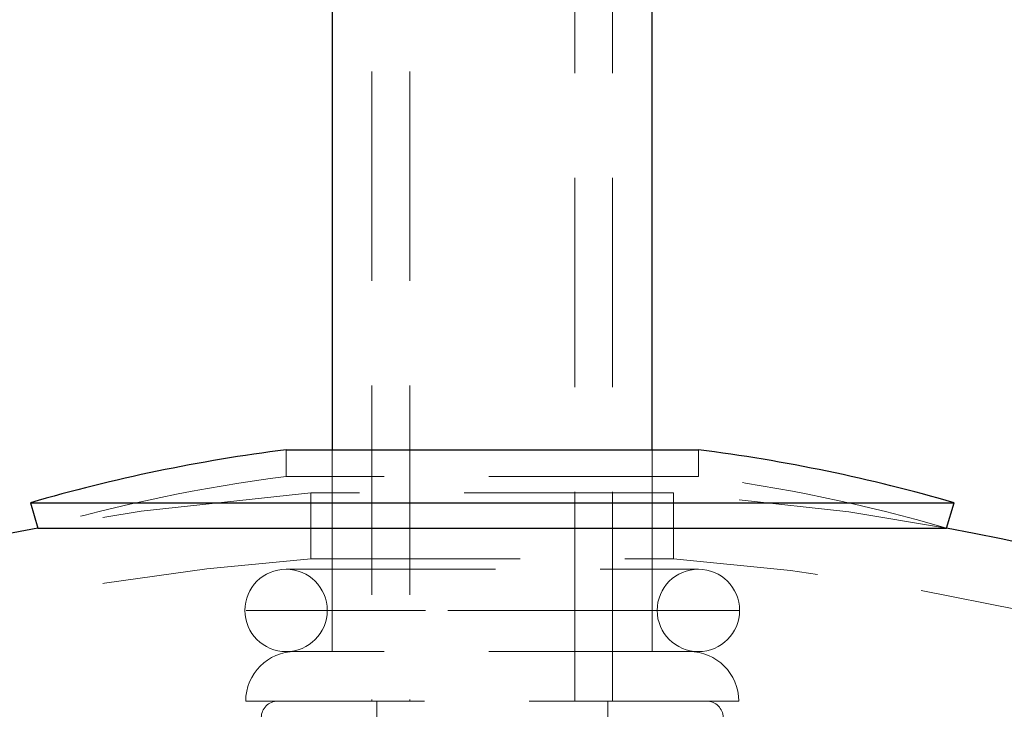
# Model space of a CAD drawing. Header units: millimetres. Extents: x 621 to 813, y 304 to 665.
# Tile 6 of 32: x 633.25 to 639.22, y 331.2 to 335.38. Entities that reach past the tile are written whole.
import ezdxf

# ---------------------------------------------------------------- set-up
doc = ezdxf.new("R2010")
doc.units = ezdxf.units.MM
doc.linetypes.add('HIDDEN', pattern=[1.905, 1.27, -0.635])

msp = doc.modelspace()

# ---------------------------------------------------------------- linework, layer by layer
at = {"color": 7, "linetype": 'Continuous', "lineweight": 25}
for p, q in [((635.147, 365.5462), (635.147, 332.7705)), ((637.087, 332.7705), (637.087, 365.5462)), ((634.867, 332.7705), (637.367, 332.7705)), ((633.317, 332.449), (633.3618, 332.2954)), ((633.317, 332.449), (634.375, 332.449)), ((634.375, 332.449), (638.917, 332.449)), ((638.8722, 332.2954), (638.917, 332.449)), ((633.3618, 332.2954), (634.4029, 332.2954)), ((634.4029, 332.2954), (638.8722, 332.2954))]:
    msp.add_line(p, q, dxfattribs=at)
at = {"color": 7, "linetype": 'HIDDEN', "lineweight": 18}
for p, q in [((635.387, 365.5462), (635.387, 331.2462)), ((635.617, 365.5462), (635.617, 331.2462)), ((636.617, 331.2462), (636.617, 365.5462)), ((636.847, 331.2462), (636.847, 365.5462)), ((634.867, 332.7705), (634.867, 332.6093)), ((635.147, 332.7705), (635.147, 331.5462)), ((637.087, 331.5462), (637.087, 332.7705)), ((637.367, 332.6093), (637.367, 332.7705)), ((637.367, 332.6093), (634.867, 332.6093)), ((637.217, 332.5102), (635.017, 332.5102)), ((635.017, 332.5102), (635.017, 332.1091)), ((637.217, 332.1091), (637.217, 332.5102)), ((635.017, 332.1091), (637.217, 332.1091)), ((634.867, 332.0462), (637.367, 332.0462)), ((637.617, 331.7962), (634.6258, 331.7962)), ((637.117, 331.7962), (635.1263, 331.7962)), ((637.367, 331.5462), (634.867, 331.5462)), ((637.6116, 331.2462), (634.6224, 331.2462)), ((635.417, 331.2462), (635.417, 327.3262)), ((636.817, 330.7115), (636.817, 331.2462))]:
    msp.add_line(p, q, dxfattribs=at)
at = {"color": 7, "linetype": 'HIDDEN', "lineweight": 18, "flags": 128}
for points in [[(635.017, 332.5102), (633.989, 332.3989), (633.3618, 332.2954)], [(638.8722, 332.2954), (638.28, 332.3938), (637.217, 332.5102)]]:
    msp.add_lwpolyline(points, dxfattribs=at)
at = {"color": 7, "linetype": 'Continuous', "lineweight": 25}
for centre, radius, start, end in [((636.117, 322.849), 10, 97.18076, 106.2602), ((636.117, 322.849), 10, 73.7398, 82.81924), ((636.117, 317.5506), 15, 100.58418, 244.32071), ((636.117, 317.5506), 15, 0, 79.41582)]:
    msp.add_arc(centre, radius, start, end, dxfattribs=at)
at = {"color": 7, "linetype": 'HIDDEN', "lineweight": 18}
for centre, radius, start, end in [((636.117, 322.849), 9.84, 97.29815, 106.2602), ((636.117, 322.849), 9.84, 73.7398, 82.70185), ((636.117, 317.5506), 14.6, 94.3209, 247.80826), ((636.117, 317.5506), 14.6, 0, 85.6791), ((634.867, 331.7962), 0.25, 90, 180), ((634.867, 331.7962), 0.25, 0, 90), ((637.367, 331.7962), 0.25, 90, 180), ((637.367, 331.7962), 0.25, 0, 90), ((634.867, 331.7962), 0.25, 180, 270), ((634.867, 331.7962), 0.25, 270, 0), ((637.367, 331.7962), 0.25, 180, 270), ((637.367, 331.7962), 0.25, 270, 0), ((634.9224, 331.2462), 0.3, 90, 180), ((637.3116, 331.2462), 0.3, 0, 90), ((634.817, 331.1462), 0.1, 90, 180), ((637.417, 331.1462), 0.1, 0, 90)]:
    msp.add_arc(centre, radius, start, end, dxfattribs=at)

doc.saveas('drawing.dxf')
